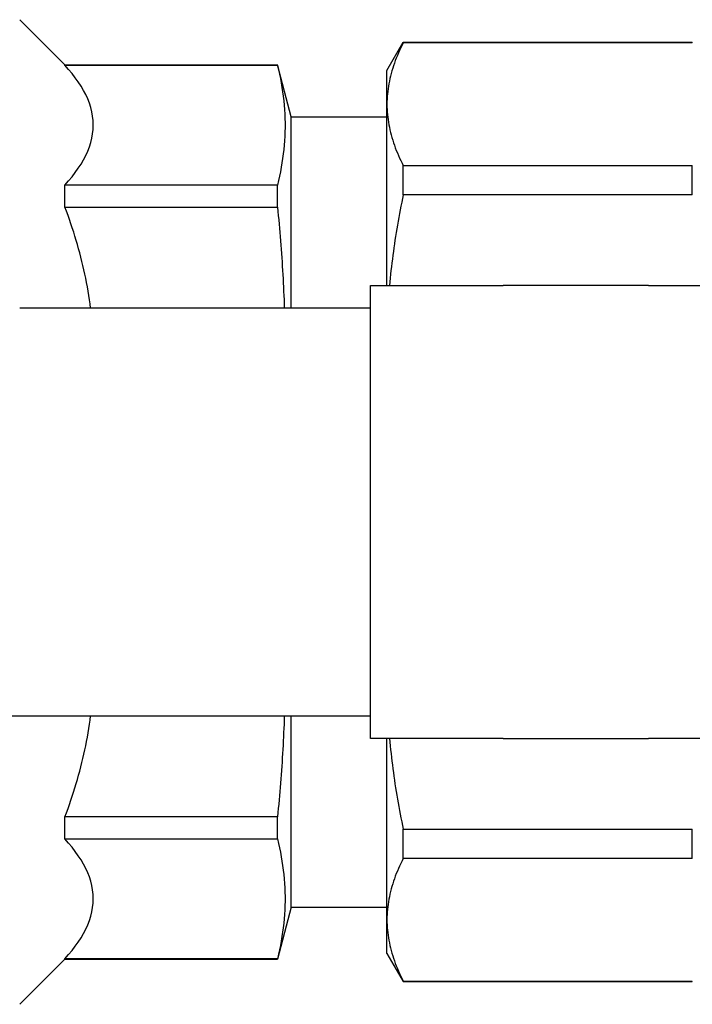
# Model space of a CAD drawing. Header units: millimetres. Extents: x 22 to 3709, y 39 to 349.
# Tile 3 of 17: x 269 to 298, y 305 to 348. Entities that reach past the tile are written whole.
import ezdxf

# ---------------------------------------------------------------- set-up
doc = ezdxf.new("R2010")
doc.units = ezdxf.units.MM
doc.layers.add('DETAIL', color=2, linetype='Continuous')

msp = doc.modelspace()

# ---------------------------------------------------------------- linework, layer by layer
at = {"layer": 'DETAIL'}
for p, q in [((270.761, 346.108), (268.761, 348.108)), ((284.986, 345.858), (285.708, 347.108)), ((285.708, 347.088), (285.708, 347.108)), ((285.708, 347.108), (298.476, 347.108)), ((298.476, 347.088), (285.708, 347.088)), ((298.476, 347.088), (298.476, 347.108)), ((270.761, 346.096), (270.761, 346.108)), ((270.761, 346.108), (280.148, 346.108)), ((270.761, 346.096), (280.148, 346.096)), ((280.148, 346.096), (280.148, 346.108)), ((280.761, 343.82), (280.148, 346.108)), ((284.986, 344.373), (284.986, 345.858)), ((284.986, 336.358), (284.986, 344.373)), ((280.761, 335.358), (280.761, 343.82)), ((280.761, 343.82), (284.986, 343.82)), ((285.708, 341.659), (298.476, 341.659)), ((285.708, 340.373), (285.708, 341.659)), ((298.476, 340.373), (298.476, 341.659)), ((270.761, 339.826), (270.761, 340.803)), ((280.148, 340.803), (270.761, 340.803)), ((280.148, 339.826), (280.148, 340.803)), ((298.476, 340.373), (285.708, 340.373)), ((270.761, 339.826), (280.148, 339.826)), ((284.261, 336.358), (290.116, 336.358)), ((284.261, 335.358), (284.261, 336.358)), ((296.544, 336.358), (290.116, 336.358)), ((296.544, 336.358), (372.261, 336.358)), ((272.213, 335.358), (268.761, 335.358)), ((284.261, 335.358), (272.213, 335.358)), ((284.261, 317.358), (284.261, 335.358)), ((267.714, 317.358), (272.213, 317.358)), ((272.213, 317.358), (284.261, 317.358)), ((280.761, 308.895), (280.761, 317.358)), ((284.261, 316.358), (284.261, 317.358)), ((290.116, 316.358), (284.261, 316.358)), ((284.986, 308.342), (284.986, 316.358)), ((290.116, 316.358), (296.544, 316.358)), ((372.261, 316.358), (296.544, 316.358)), ((270.761, 311.912), (270.761, 312.89)), ((280.148, 312.89), (270.761, 312.89)), ((280.148, 311.912), (280.148, 312.89)), ((285.708, 312.342), (298.476, 312.342)), ((285.708, 311.056), (285.708, 312.342)), ((298.476, 311.056), (298.476, 312.342)), ((270.761, 311.912), (280.148, 311.912)), ((298.476, 311.056), (285.708, 311.056)), ((280.761, 308.895), (280.148, 306.608)), ((280.761, 308.895), (284.986, 308.895)), ((284.986, 306.858), (284.986, 308.342)), ((284.986, 306.858), (285.708, 305.608)), ((270.761, 306.608), (268.761, 304.608)), ((270.761, 306.608), (270.761, 306.62)), ((280.148, 306.62), (270.761, 306.62)), ((270.761, 306.608), (280.148, 306.608)), ((280.148, 306.608), (280.148, 306.62)), ((285.708, 305.628), (298.476, 305.628)), ((285.708, 305.608), (285.708, 305.628)), ((285.708, 305.608), (298.476, 305.608)), ((298.476, 305.608), (298.476, 305.628))]:
    msp.add_line(p, q, dxfattribs=at)
at = {"layer": 'DETAIL', "flags": 128}
for points in [[(285.708, 347.088), (285.651, 346.975), (285.596, 346.862), (285.543, 346.75), (285.493, 346.637), (285.445, 346.524), (285.399, 346.411), (285.355, 346.298), (285.314, 346.185), (285.275, 346.072), (285.239, 345.959), (285.205, 345.846), (285.173, 345.733), (285.143, 345.62), (285.116, 345.507), (285.092, 345.394), (285.07, 345.281), (285.051, 345.167), (285.034, 345.054), (285.019, 344.941), (285.007, 344.827), (284.998, 344.714), (284.991, 344.6), (284.988, 344.487), (284.986, 344.373)], [(270.761, 340.803), (270.924, 340.987), (271.077, 341.171), (271.219, 341.357), (271.351, 341.543), (271.472, 341.73), (271.582, 341.918), (271.68, 342.107), (271.766, 342.297), (271.84, 342.487), (271.901, 342.679), (271.949, 342.871), (271.984, 343.064), (272.004, 343.258), (272.011, 343.453), (272.004, 343.648), (271.983, 343.842), (271.948, 344.035), (271.9, 344.226), (271.839, 344.417), (271.765, 344.607), (271.679, 344.796), (271.581, 344.984), (271.471, 345.171), (271.351, 345.358), (271.219, 345.543), (271.076, 345.728), (270.924, 345.912), (270.761, 346.096)], [(280.148, 346.096), (280.195, 345.9), (280.238, 345.704), (280.278, 345.508), (280.314, 345.312), (280.347, 345.116), (280.377, 344.92), (280.403, 344.724), (280.426, 344.528), (280.445, 344.331), (280.46, 344.135), (280.471, 343.939), (280.479, 343.743), (280.483, 343.547), (280.483, 343.351), (280.479, 343.155), (280.471, 342.959), (280.46, 342.763), (280.445, 342.567), (280.426, 342.371), (280.403, 342.175), (280.377, 341.979), (280.347, 341.783), (280.314, 341.587), (280.278, 341.391), (280.238, 341.195), (280.195, 340.999), (280.148, 340.803)], [(284.986, 344.373), (284.988, 344.26), (284.992, 344.147), (284.998, 344.034), (285.007, 343.921), (285.019, 343.807), (285.034, 343.694), (285.051, 343.581), (285.07, 343.467), (285.092, 343.354), (285.117, 343.241), (285.144, 343.127), (285.173, 343.014), (285.205, 342.9), (285.239, 342.787), (285.276, 342.674), (285.315, 342.561), (285.356, 342.448), (285.4, 342.335), (285.446, 342.222), (285.494, 342.109), (285.544, 341.996), (285.596, 341.884), (285.651, 341.771), (285.708, 341.659)], [(285.708, 340.373), (285.673, 340.206), (285.638, 340.039), (285.605, 339.872), (285.572, 339.705), (285.54, 339.538), (285.509, 339.371), (285.479, 339.204), (285.449, 339.037), (285.421, 338.87), (285.393, 338.702), (285.366, 338.535), (285.34, 338.368), (285.315, 338.201), (285.291, 338.033), (285.268, 337.866), (285.245, 337.698), (285.224, 337.531), (285.203, 337.363), (285.183, 337.196), (285.164, 337.028), (285.147, 336.861), (285.13, 336.693), (285.113, 336.525), (285.098, 336.358)], [(271.894, 335.358), (271.87, 335.548), (271.844, 335.738), (271.815, 335.927), (271.785, 336.116), (271.752, 336.305), (271.717, 336.494), (271.68, 336.682), (271.641, 336.869), (271.6, 337.056), (271.557, 337.243), (271.513, 337.43), (271.466, 337.616), (271.417, 337.802), (271.366, 337.988), (271.314, 338.173), (271.26, 338.358), (271.203, 338.542), (271.146, 338.727), (271.086, 338.911), (271.024, 339.094), (270.961, 339.278), (270.896, 339.461), (270.83, 339.643), (270.761, 339.826)], [(280.148, 339.826), (280.167, 339.639), (280.185, 339.453), (280.203, 339.267), (280.22, 339.081), (280.237, 338.895), (280.253, 338.709), (280.268, 338.522), (280.283, 338.336), (280.298, 338.15), (280.312, 337.964), (280.326, 337.778), (280.339, 337.592), (280.351, 337.405), (280.363, 337.219), (280.374, 337.033), (280.385, 336.847), (280.395, 336.661), (280.405, 336.475), (280.414, 336.288), (280.423, 336.102), (280.431, 335.916), (280.438, 335.73), (280.445, 335.544), (280.452, 335.358)], [(270.761, 312.89), (270.829, 313.072), (270.896, 313.254), (270.961, 313.437), (271.024, 313.62), (271.085, 313.804), (271.145, 313.987), (271.203, 314.172), (271.259, 314.356), (271.313, 314.541), (271.366, 314.726), (271.416, 314.912), (271.465, 315.098), (271.512, 315.284), (271.557, 315.471), (271.599, 315.658), (271.64, 315.846), (271.679, 316.033), (271.716, 316.222), (271.751, 316.41), (271.784, 316.599), (271.815, 316.788), (271.843, 316.978), (271.869, 317.168), (271.894, 317.358)], [(280.452, 317.358), (280.445, 317.172), (280.438, 316.985), (280.431, 316.799), (280.423, 316.613), (280.414, 316.427), (280.405, 316.241), (280.395, 316.055), (280.385, 315.868), (280.374, 315.682), (280.363, 315.496), (280.351, 315.31), (280.339, 315.124), (280.326, 314.938), (280.312, 314.751), (280.298, 314.565), (280.283, 314.379), (280.268, 314.193), (280.253, 314.007), (280.237, 313.821), (280.22, 313.634), (280.203, 313.448), (280.185, 313.262), (280.167, 313.076), (280.148, 312.89)], [(285.099, 316.358), (285.114, 316.19), (285.13, 316.022), (285.147, 315.854), (285.165, 315.686), (285.184, 315.518), (285.204, 315.351), (285.225, 315.183), (285.246, 315.015), (285.269, 314.847), (285.292, 314.68), (285.316, 314.512), (285.341, 314.345), (285.367, 314.177), (285.394, 314.01), (285.422, 313.843), (285.45, 313.675), (285.479, 313.508), (285.51, 313.341), (285.541, 313.175), (285.572, 313.008), (285.605, 312.841), (285.638, 312.675), (285.673, 312.508), (285.708, 312.342)], [(270.761, 306.62), (270.924, 306.803), (271.077, 306.988), (271.219, 307.173), (271.351, 307.359), (271.472, 307.547), (271.582, 307.735), (271.68, 307.923), (271.766, 308.113), (271.84, 308.304), (271.901, 308.495), (271.949, 308.688), (271.984, 308.881), (272.004, 309.075), (272.011, 309.27), (272.004, 309.464), (271.983, 309.658), (271.948, 309.851), (271.9, 310.043), (271.839, 310.234), (271.765, 310.423), (271.679, 310.612), (271.581, 310.801), (271.471, 310.988), (271.351, 311.174), (271.219, 311.36), (271.076, 311.545), (270.924, 311.729), (270.761, 311.912)], [(280.148, 311.912), (280.195, 311.716), (280.238, 311.52), (280.278, 311.324), (280.314, 311.128), (280.347, 310.932), (280.377, 310.736), (280.403, 310.54), (280.426, 310.344), (280.445, 310.148), (280.46, 309.952), (280.471, 309.756), (280.479, 309.56), (280.483, 309.364), (280.483, 309.168), (280.479, 308.972), (280.471, 308.776), (280.46, 308.58), (280.445, 308.384), (280.426, 308.188), (280.403, 307.992), (280.377, 307.796), (280.347, 307.6), (280.314, 307.404), (280.278, 307.208), (280.238, 307.012), (280.195, 306.816), (280.148, 306.62)], [(285.708, 311.056), (285.651, 310.944), (285.596, 310.831), (285.543, 310.718), (285.493, 310.606), (285.445, 310.493), (285.399, 310.38), (285.355, 310.267), (285.314, 310.154), (285.275, 310.041), (285.239, 309.928), (285.205, 309.815), (285.173, 309.702), (285.143, 309.589), (285.116, 309.476), (285.092, 309.363), (285.07, 309.249), (285.051, 309.136), (285.034, 309.023), (285.019, 308.909), (285.007, 308.796), (284.998, 308.683), (284.991, 308.569), (284.988, 308.456), (284.986, 308.342)], [(284.986, 308.342), (284.988, 308.229), (284.992, 308.116), (284.998, 308.003), (285.007, 307.889), (285.019, 307.776), (285.034, 307.663), (285.051, 307.549), (285.07, 307.436), (285.092, 307.323), (285.117, 307.209), (285.144, 307.096), (285.173, 306.982), (285.205, 306.869), (285.239, 306.756), (285.276, 306.643), (285.315, 306.529), (285.356, 306.416), (285.4, 306.303), (285.446, 306.19), (285.494, 306.078), (285.544, 305.965), (285.596, 305.852), (285.651, 305.74), (285.708, 305.628)]]:
    msp.add_lwpolyline(points, dxfattribs=at)

doc.saveas('drawing.dxf')
